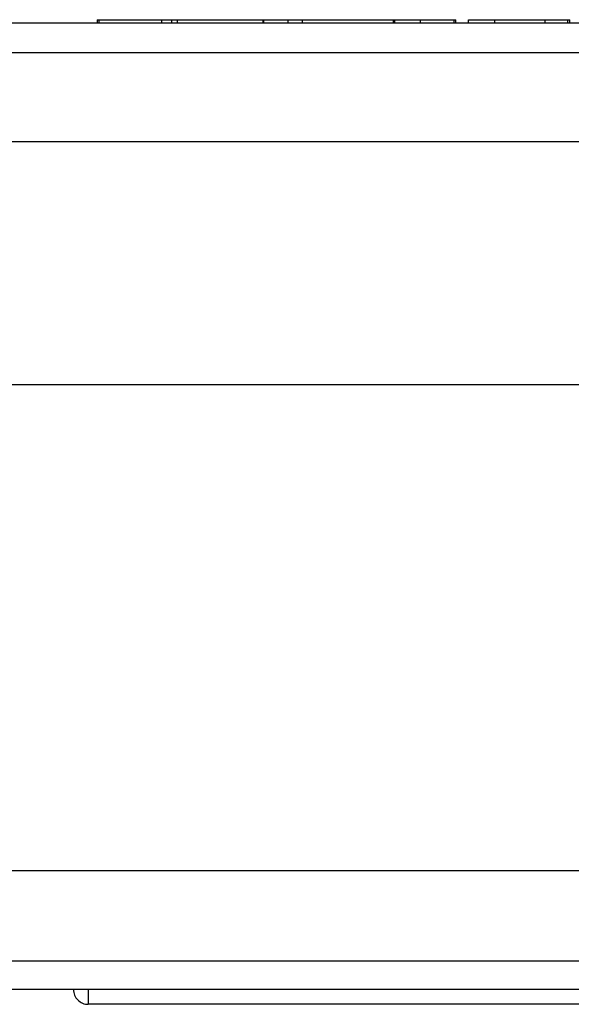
# Model space of a CAD drawing. Header units: inches. Extents: x 0 to 34, y 0 to 22.
# Tile 4 of 38: x 5.1 to 5.8, y 4 to 5.3. Entities that reach past the tile are written whole.
import ezdxf

# ---------------------------------------------------------------- set-up
doc = ezdxf.new("R2010")
doc.units = ezdxf.units.IN
doc.header["$LTSCALE"] = 1.87
doc.header["$MEASUREMENT"] = 0
doc.layers.get('0').update_dxf_attribs({"linetype": 'CONTINUOUS'})

msp = doc.modelspace()

# ---------------------------------------------------------------- linework, layer by layer
at = {"color": 7, "linetype": 'CONTINUOUS'}
for p, q in [((4.3964, 5.2792), (7.8046, 5.2792)), ((5.1869, 5.2832), (5.1869, 5.2792)), ((5.1869, 5.2832), (5.6613, 5.2832)), ((5.1893, 5.2792), (5.1893, 5.2832)), ((5.2851, 5.2832), (5.2851, 5.2792)), ((5.2929, 5.2792), (5.2929, 5.2832)), ((5.4064, 5.2792), (5.4064, 5.2832)), ((5.4071, 5.2792), (5.4071, 5.2832)), ((5.4393, 5.2792), (5.4393, 5.2832)), ((5.5805, 5.2792), (5.5805, 5.2832)), ((5.6148, 5.2792), (5.6148, 5.2832)), ((5.6592, 5.2792), (5.6592, 5.2832)), ((5.6613, 5.2792), (5.6613, 5.2832)), ((5.6782, 5.2792), (5.6782, 5.2832)), ((5.6782, 5.2832), (5.8123, 5.2832)), ((5.7131, 5.2792), (5.7131, 5.2832)), ((5.7797, 5.2792), (5.7797, 5.2832)), ((5.8094, 5.2792), (5.8094, 5.2832)), ((5.8123, 5.2792), (5.8123, 5.2832)), ((4.6693, 5.2399), (7.5317, 5.2399)), ((4.3543, 5.1218), (7.8467, 5.1218)), ((4.3543, 4.1572), (7.8467, 4.1572)), ((7.8446, 4.037), (4.3564, 4.037)), ((7.8073, 3.9997), (4.3937, 3.9997)), ((5.175, 3.9994), (5.175, 3.98)), ((7.026, 3.98), (5.175, 3.98))]:
    msp.add_line(p, q, dxfattribs=at)
msp.add_arc((5.175, 3.9997), 0.0197, 179.9965, 270, dxfattribs=at)
for points, knots in [([(5.2722, 5.2792), (5.2722, 5.2797), (5.2721, 5.2805), (5.2721, 5.2819), (5.2722, 5.2827), (5.2722, 5.2832)], [0, 0, 0, 0, 0.333414, 0.666586, 1, 1, 1, 1]), ([(5.4586, 5.2792), (5.4586, 5.2797), (5.4586, 5.2805), (5.4586, 5.2819), (5.4586, 5.2827), (5.4586, 5.2832)], [0, 0, 0, 0, 0.333334, 0.666666, 1, 1, 1, 1]), ([(5.579, 5.2792), (5.579, 5.2797), (5.579, 5.2805), (5.579, 5.2819), (5.579, 5.2827), (5.579, 5.2832)], [0, 0, 0, 0, 0.333334, 0.666666, 1, 1, 1, 1]), ([(6.109, 4.7997), (5.9544, 4.7997), (5.6459, 4.7997), (5.1842, 4.7997), (4.877, 4.7997), (4.7238, 4.7997)], [0, 0, 0, 0, 0.334764, 0.668098, 1, 1, 1, 1])]:
    msp.add_open_spline(points, degree=3, knots=knots, dxfattribs=at)

doc.saveas('drawing.dxf')
